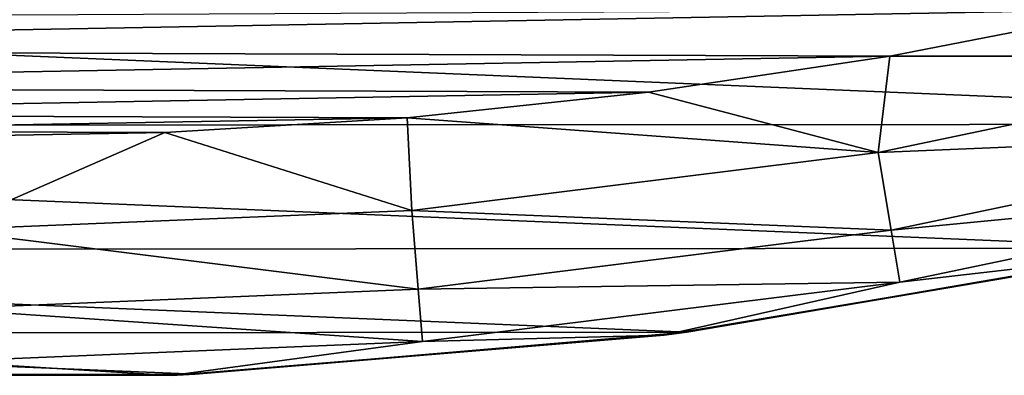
# Model space of a CAD drawing. Header units: metres. Extents: x -24 to 127, y -24 to 24.
# Tile 28 of 151: x 0.32 to 4.37, y -23.98 to -22.52. Entities that reach past the tile are written whole.
import ezdxf

# ---------------------------------------------------------------- set-up
doc = ezdxf.new("R2010")
doc.units = ezdxf.units.M
doc.layers.add('solid_12_381_051_XXX', color=7, linetype='CONTINUOUS')

msp = doc.modelspace()

# ---------------------------------------------------------------- linework, layer by layer
at = {"layer": 'solid_12_381_051_XXX'}
for points in [[(-8.933308, -22.274727, -4), (8.949168, -22.26848, -4), (7.031469, -22.946747, -4)], [(-8.933308, -22.274727, -4), (7.031469, -22.946747, -4), (-7.005678, -22.954544, -4)], [(-4.062737, -22.637753), (3.897223, -22.666775), (4.883105, -22.475229)], [(0.015625, -22.499403), (-4.062737, -22.637753), (4.883105, -22.475229)], [(5.740109, -22.667179, -0.07612), (4.883105, -22.475229), (3.897223, -22.666775)], [(-4.062737, -22.637753), (-3.074142, -22.793383), (3.897223, -22.666775)], [(-3.074142, -22.793383), (2.905283, -22.815409), (3.897223, -22.666775)], [(3.848663, -23.063774, -0.07612), (3.897223, -22.666775), (2.905283, -22.815409)], [(3.848663, -23.063774, -0.07612), (5.740109, -22.667179, -0.07612), (3.897223, -22.666775)], [(5.819819, -22.981945, -0.293171), (5.740109, -22.667179, -0.07612), (3.848663, -23.063774, -0.07612)], [(-3.074142, -22.793383), (-2.083934, -22.905346), (2.905283, -22.815409)], [(-2.083934, -22.905346), (1.912722, -22.920303), (2.905283, -22.815409)], [(3.848663, -23.063774, -0.07612), (2.905283, -22.815409), (1.912722, -22.920303)], [(-2.083934, -22.905346), (-1.088225, -22.973824), (1.912722, -22.920303)], [(-7.005678, -22.954544, -4), (7.031469, -22.946747, -4), (5.068629, -23.458105, -4)], [(-7.005678, -22.954544, -4), (5.068629, -23.458105, -4), (-5.035244, -23.465336, -4)], [(-1.088225, -22.973824), (0.915638, -22.981441), (1.912722, -22.920303)], [(1.930927, -23.30282, -0.07612), (1.912722, -22.920303), (0.915638, -22.981441)], [(1.930927, -23.30282, -0.07612), (3.848663, -23.063774, -0.07612), (1.912722, -22.920303)], [(-1.088225, -22.973824), (-0.086522, -22.999235), (0.915638, -22.981441)], [(0, -23.382683, -0.07612), (0.915638, -22.981441), (-0.086522, -22.999235)], [(0, -23.382683, -0.07612), (1.930927, -23.30282, -0.07612), (0.915638, -22.981441)], [(5.819819, -22.981945, -0.293171), (3.848663, -23.063774, -0.07612), (3.902107, -23.384047, -0.293171)], [(5.819819, -22.981945, -0.293171), (3.902107, -23.384047, -0.293171), (5.873039, -23.192106, -0.618042)], [(3.902107, -23.384047, -0.293171), (3.848663, -23.063774, -0.07612), (1.930927, -23.30282, -0.07612)], [(3.902107, -23.384047, -0.293171), (3.937791, -23.597885, -0.618042), (5.873039, -23.192106, -0.618042)], [(5.873039, -23.192106, -0.618042), (3.937791, -23.597885, -0.618042), (4.97385, -23.478945, -1)], [(1.95774, -23.626411, -0.293171), (1.930927, -23.30282, -0.07612), (0, -23.382683, -0.07612)], [(3.902107, -23.384047, -0.293171), (1.930927, -23.30282, -0.07612), (1.95774, -23.626411, -0.293171)], [(1.95774, -23.626411, -0.293171), (0, -23.382683, -0.07612), (0, -23.707384, -0.293171)], [(3.902107, -23.384047, -0.293171), (1.95774, -23.626411, -0.293171), (3.937791, -23.597885, -0.618042)], [(-5.035244, -23.465336, -4), (5.068629, -23.458105, -4), (3.0617, -23.80368, -4)], [(-5.035244, -23.465336, -4), (3.0617, -23.80368, -4), (-3.022739, -23.808546, -4)], [(3.937791, -23.597885, -0.618042), (2.968762, -23.815676, -1), (4.97385, -23.478945, -1)], [(3.0617, -23.80368, -4), (4.97385, -23.478945, -1), (2.968762, -23.815676, -1)], [(3.0617, -23.80368, -4), (5.068629, -23.458105, -4), (4.97385, -23.478945, -1)], [(1.95774, -23.626411, -0.293171), (1.975643, -23.842466, -0.618042), (3.937791, -23.597885, -0.618042)], [(3.937791, -23.597885, -0.618042), (1.975643, -23.842466, -0.618042), (2.968762, -23.815676, -1)], [(1.95774, -23.626411, -0.293171), (0, -23.707384, -0.293171), (1.975643, -23.842466, -0.618042)], [(0, -23.707384, -0.293171), (0, -23.924179, -0.618042), (1.975643, -23.842466, -0.618042)], [(-3.022739, -23.808546, -4), (3.0617, -23.80368, -4), (1.04034, -23.97698, -4)], [(1.04034, -23.97698, -4), (3.0617, -23.80368, -4), (2.968762, -23.815676, -1)], [(-3.022739, -23.808546, -4), (1.04034, -23.97698, -4), (-0.998646, -23.978851, -4)], [(1.975643, -23.842466, -0.618042), (0, -23.924179, -0.618042), (0.942369, -23.981491, -1)], [(1.975643, -23.842466, -0.618042), (0.942369, -23.981491, -1), (2.968762, -23.815676, -1)], [(1.04034, -23.97698, -4), (2.968762, -23.815676, -1), (0.942369, -23.981491, -1)], [(0, -23.924179, -0.618042), (-1.090788, -23.975199, -1), (0.942369, -23.981491, -1)], [(-0.998646, -23.978851, -4), (0.942369, -23.981491, -1), (-1.090788, -23.975199, -1)], [(-0.998646, -23.978851, -4), (1.04034, -23.97698, -4), (0.942369, -23.981491, -1)]]:
    msp.add_3dface(points, dxfattribs=at)

doc.saveas('drawing.dxf')
